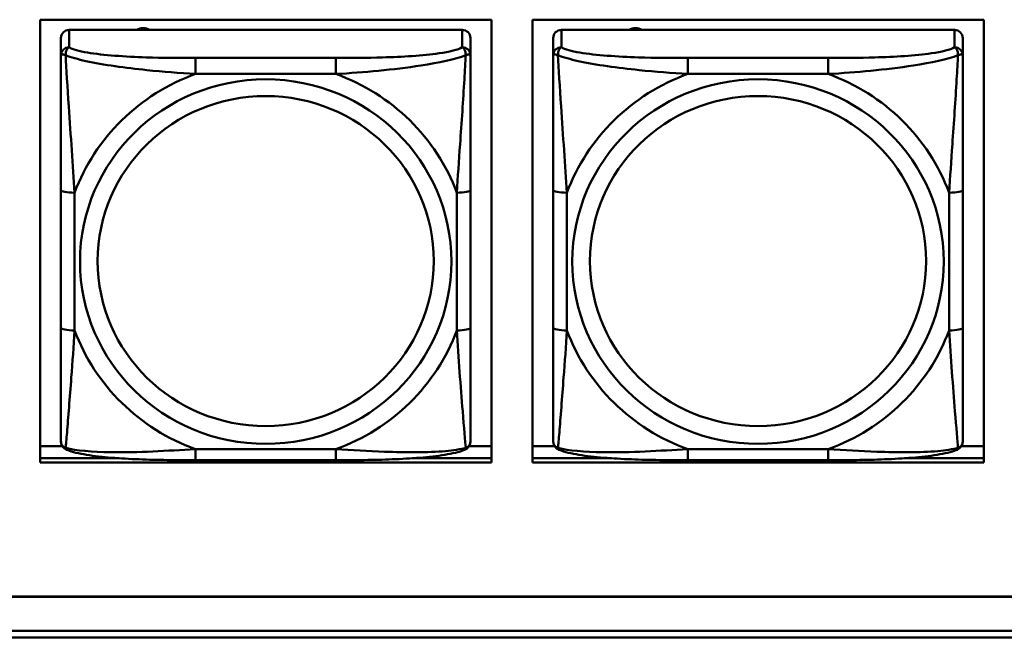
# Model space of a CAD drawing. Header units: inches. Extents: x 0.8 to 75.7, y -7.8 to 49.3.
# Tile 186 of 256: x 45.972 to 47.392, y 16.451 to 17.342. Entities that reach past the tile are written whole.
import ezdxf

# ---------------------------------------------------------------- set-up
doc = ezdxf.new("R2010")
doc.units = ezdxf.units.IN
doc.header["$MEASUREMENT"] = 0
doc.layers.add('Visible Edges(ROSSANSI)', color=7, linetype='Continuous', lineweight=50)
doc.layers.add('Visible Tangent Edges(ROSSANSI)', color=7, linetype='Continuous', lineweight=50)

msp = doc.modelspace()

# ---------------------------------------------------------------- linework, layer by layer
at = {"layer": 'Visible Edges(ROSSANSI)'}
for p, q in [((46.0014, 16.7034), (46.0014, 17.3421)), ((46.0014, 17.3421), (46.652, 17.3421)), ((46.652, 17.3421), (46.652, 16.7034)), ((46.7114, 16.7034), (46.7114, 17.3421)), ((46.7114, 17.3421), (47.362, 17.3421)), ((47.362, 17.3421), (47.362, 16.7034)), ((46.6099, 17.3273), (46.043, 17.3273)), ((47.3199, 17.3273), (46.753, 17.3273)), ((46.0312, 17.3157), (46.0312, 17.2907)), ((46.6217, 17.2907), (46.6217, 17.3157)), ((46.7412, 17.3157), (46.7412, 17.2907)), ((47.3317, 17.2907), (47.3317, 17.3157)), ((46.0312, 17.0963), (46.0312, 16.8977)), ((46.6217, 16.8977), (46.6217, 17.0963)), ((46.7412, 17.0963), (46.7412, 16.8977)), ((47.3317, 16.8977), (47.3317, 17.0963)), ((46.0014, 16.7272), (46.0331, 16.7272)), ((46.6199, 16.7272), (46.652, 16.7272)), ((46.7114, 16.7272), (46.7431, 16.7272)), ((47.3299, 16.7272), (47.362, 16.7272)), ((46.0014, 16.7095), (46.1151, 16.7095)), ((46.1151, 16.7095), (46.0014, 16.7095)), ((46.652, 16.7034), (46.0014, 16.7034)), ((46.4276, 16.7067), (46.2253, 16.7067)), ((46.5378, 16.7095), (46.652, 16.7095)), ((46.652, 16.7095), (46.5378, 16.7095)), ((46.7114, 16.7095), (46.8251, 16.7095)), ((46.8251, 16.7095), (46.7114, 16.7095)), ((47.362, 16.7034), (46.7114, 16.7034)), ((47.1376, 16.7067), (46.9353, 16.7067)), ((47.2478, 16.7095), (47.362, 16.7095)), ((47.362, 16.7095), (47.2478, 16.7095)), ((32.9742, 16.5102), (56.0303, 16.5102)), ((56.0303, 16.5098), (32.9742, 16.5098)), ((33.0242, 16.4607), (56.0803, 16.4607)), ((56.0803, 16.4512), (33.0242, 16.4512))]:
    msp.add_line(p, q, dxfattribs=at)
for centre, major_axis, start_param, end_param in [((46.043, 17.3157), (-0.0118, 0), 4.712389, 6.283185), ((46.1497, 17.3128), (0.0175, 0), 1.00227, 2.139323), ((46.6099, 17.3157), (0.0118, 0), 0, 1.570796), ((46.753, 17.3157), (-0.0118, 0), 4.712389, 6.283185), ((46.8597, 17.3128), (0.0175, 0), 1.00227, 2.139323), ((47.3199, 17.3157), (0.0118, 0), 0, 1.570796)]:
    msp.add_ellipse(centre, major_axis=major_axis, ratio=0.981793, start_param=start_param, end_param=end_param, dxfattribs=at)
for points, knots in [([(46.0312, 17.2907), (46.0312, 17.2816), (46.0312, 17.2664), (46.0312, 17.2492), (46.0312, 17.2228), (46.0312, 17.1925), (46.0312, 17.1631), (46.0312, 17.1407), (46.0312, 17.1183), (46.0312, 17.0963)], [-0.7968224, -0.7968224, -0.7968224, -0.7968224, -0.6514613, -0.6514613, -0.6514613, -0.427691, -0.427691, -0.427691, -0.2569517, -0.2569517, -0.2569517, -0.2569517]), ([(46.6217, 17.0963), (46.6217, 17.1195), (46.6217, 17.1432), (46.6217, 17.1669), (46.6217, 17.198), (46.6217, 17.2303), (46.6217, 17.2571), (46.6217, 17.271), (46.6217, 17.283), (46.6217, 17.2907)], [0.2569537, 0.2569537, 0.2569537, 0.2569537, 0.4371919, 0.4371919, 0.4371919, 0.6739428, 0.6739428, 0.6739428, 0.7963818, 0.7963818, 0.7963818, 0.7963818]), ([(46.7412, 17.2907), (46.7412, 17.2816), (46.7412, 17.2664), (46.7412, 17.2492), (46.7412, 17.2228), (46.7412, 17.1925), (46.7412, 17.1631), (46.7412, 17.1407), (46.7412, 17.1183), (46.7412, 17.0963)], [-0.7968224, -0.7968224, -0.7968224, -0.7968224, -0.6514613, -0.6514613, -0.6514613, -0.427691, -0.427691, -0.427691, -0.2569517, -0.2569517, -0.2569517, -0.2569517]), ([(47.3317, 17.0963), (47.3317, 17.1195), (47.3317, 17.1432), (47.3317, 17.1669), (47.3317, 17.198), (47.3317, 17.2303), (47.3317, 17.2571), (47.3317, 17.271), (47.3317, 17.283), (47.3317, 17.2907)], [0.2569537, 0.2569537, 0.2569537, 0.2569537, 0.4371919, 0.4371919, 0.4371919, 0.6739428, 0.6739428, 0.6739428, 0.7963818, 0.7963818, 0.7963818, 0.7963818]), ([(46.0312, 16.8977), (46.0312, 16.8744), (46.0312, 16.8511), (46.0312, 16.8289), (46.0312, 16.7997), (46.0312, 16.7714), (46.0312, 16.7526), (46.0312, 16.7428), (46.0312, 16.736), (46.0312, 16.7341)], [0.2569537, 0.2569537, 0.2569537, 0.2569537, 0.4371919, 0.4371919, 0.4371919, 0.6739428, 0.6739428, 0.6739428, 0.7963818, 0.7963818, 0.7963818, 0.7963818]), ([(46.6217, 16.7341), (46.6217, 16.7363), (46.6217, 16.7456), (46.6217, 16.7583), (46.6217, 16.7779), (46.6217, 16.8047), (46.6217, 16.8324), (46.6217, 16.8536), (46.6217, 16.8757), (46.6217, 16.8977)], [-0.7968224, -0.7968224, -0.7968224, -0.7968224, -0.6514613, -0.6514613, -0.6514613, -0.427691, -0.427691, -0.427691, -0.2569517, -0.2569517, -0.2569517, -0.2569517]), ([(46.7412, 16.8977), (46.7412, 16.8744), (46.7412, 16.8511), (46.7412, 16.8289), (46.7412, 16.7997), (46.7412, 16.7714), (46.7412, 16.7526), (46.7412, 16.7428), (46.7412, 16.736), (46.7412, 16.7341)], [0.2569537, 0.2569537, 0.2569537, 0.2569537, 0.4371919, 0.4371919, 0.4371919, 0.6739428, 0.6739428, 0.6739428, 0.7963818, 0.7963818, 0.7963818, 0.7963818]), ([(47.3317, 16.7341), (47.3317, 16.7363), (47.3317, 16.7456), (47.3317, 16.7583), (47.3317, 16.7779), (47.3317, 16.8047), (47.3317, 16.8324), (47.3317, 16.8536), (47.3317, 16.8757), (47.3317, 16.8977)], [-0.7968224, -0.7968224, -0.7968224, -0.7968224, -0.6514613, -0.6514613, -0.6514613, -0.427691, -0.427691, -0.427691, -0.2569517, -0.2569517, -0.2569517, -0.2569517]), ([(46.0392, 16.7218), (46.0382, 16.7223), (46.0371, 16.7229), (46.0351, 16.7245), (46.0342, 16.7254), (46.0329, 16.7273), (46.0324, 16.7284), (46.0317, 16.7302), (46.0315, 16.7311), (46.0312, 16.7327), (46.0312, 16.7335), (46.0312, 16.7341)], [0.02510739, 0.02510739, 0.02510739, 0.02510739, 0.03073999, 0.03073999, 0.03637259, 0.03637259, 0.0420052, 0.0420052, 0.0476378, 0.0476378, 0.0532704, 0.0532704, 0.0532704, 0.0532704]), ([(46.6137, 16.7218), (46.6148, 16.7223), (46.6158, 16.7229), (46.6178, 16.7245), (46.6187, 16.7254), (46.62, 16.7273), (46.6205, 16.7284), (46.6212, 16.7302), (46.6214, 16.7311), (46.6217, 16.7327), (46.6217, 16.7335), (46.6217, 16.7341)], [0.02510739, 0.02510739, 0.02510739, 0.02510739, 0.03073999, 0.03073999, 0.03637259, 0.03637259, 0.0420052, 0.0420052, 0.0476378, 0.0476378, 0.0532704, 0.0532704, 0.0532704, 0.0532704]), ([(46.7492, 16.7218), (46.7482, 16.7223), (46.7471, 16.7229), (46.7451, 16.7245), (46.7442, 16.7254), (46.7429, 16.7273), (46.7424, 16.7284), (46.7417, 16.7302), (46.7415, 16.7311), (46.7412, 16.7327), (46.7412, 16.7335), (46.7412, 16.7341)], [0.02510739, 0.02510739, 0.02510739, 0.02510739, 0.03073999, 0.03073999, 0.03637259, 0.03637259, 0.0420052, 0.0420052, 0.0476378, 0.0476378, 0.0532704, 0.0532704, 0.0532704, 0.0532704]), ([(47.3237, 16.7218), (47.3248, 16.7223), (47.3258, 16.7229), (47.3278, 16.7245), (47.3287, 16.7254), (47.33, 16.7273), (47.3305, 16.7284), (47.3312, 16.7302), (47.3314, 16.7311), (47.3317, 16.7327), (47.3317, 16.7335), (47.3317, 16.7341)], [0.02510739, 0.02510739, 0.02510739, 0.02510739, 0.03073999, 0.03073999, 0.03637259, 0.03637259, 0.0420052, 0.0420052, 0.0476378, 0.0476378, 0.0532704, 0.0532704, 0.0532704, 0.0532704]), ([(46.2253, 16.7067), (46.2118, 16.7067), (46.1981, 16.7068), (46.1708, 16.7071), (46.1572, 16.7075), (46.1304, 16.7085), (46.1171, 16.7093), (46.0914, 16.7114), (46.0792, 16.7127), (46.0571, 16.7163), (46.0477, 16.7184), (46.0392, 16.7218)], [0.2569517, 0.2569517, 0.2569517, 0.2569517, 0.3597049, 0.3597049, 0.4624581, 0.4624581, 0.5652112, 0.5652112, 0.6679644, 0.6679644, 0.7707176, 0.7707176, 0.7707176, 0.7707176]), ([(46.6137, 16.7218), (46.6053, 16.7184), (46.5958, 16.7163), (46.5737, 16.7127), (46.5615, 16.7114), (46.5358, 16.7093), (46.5225, 16.7085), (46.4957, 16.7075), (46.4821, 16.7071), (46.4548, 16.7068), (46.4411, 16.7067), (46.4276, 16.7067)], [-0.7703505, -0.7703505, -0.7703505, -0.7703505, -0.6676711, -0.6676711, -0.5649918, -0.5649918, -0.4623124, -0.4623124, -0.3596331, -0.3596331, -0.2569537, -0.2569537, -0.2569537, -0.2569537]), ([(46.9353, 16.7067), (46.9218, 16.7067), (46.9081, 16.7068), (46.8808, 16.7071), (46.8672, 16.7075), (46.8404, 16.7085), (46.8271, 16.7093), (46.8014, 16.7114), (46.7892, 16.7127), (46.7671, 16.7163), (46.7577, 16.7184), (46.7492, 16.7218)], [0.2569517, 0.2569517, 0.2569517, 0.2569517, 0.3597049, 0.3597049, 0.4624581, 0.4624581, 0.5652112, 0.5652112, 0.6679644, 0.6679644, 0.7707176, 0.7707176, 0.7707176, 0.7707176]), ([(47.3237, 16.7218), (47.3153, 16.7184), (47.3058, 16.7163), (47.2837, 16.7127), (47.2715, 16.7114), (47.2458, 16.7093), (47.2325, 16.7085), (47.2057, 16.7075), (47.1921, 16.7071), (47.1648, 16.7068), (47.1511, 16.7067), (47.1376, 16.7067)], [-0.7703505, -0.7703505, -0.7703505, -0.7703505, -0.6676711, -0.6676711, -0.5649918, -0.5649918, -0.4623124, -0.4623124, -0.3596331, -0.3596331, -0.2569537, -0.2569537, -0.2569537, -0.2569537])]:
    msp.add_open_spline(points, degree=3, knots=knots, dxfattribs=at)
at = {"layer": 'Visible Tangent Edges(ROSSANSI)'}
for p, q in [((46.043, 17.3023), (46.043, 17.3273)), ((46.6099, 17.3273), (46.6099, 17.3023)), ((46.753, 17.3023), (46.753, 17.3273)), ((47.3199, 17.3273), (47.3199, 17.3023)), ((46.2253, 17.2869), (46.2253, 17.2638)), ((46.4276, 17.2869), (46.2253, 17.2869)), ((46.4276, 17.2869), (46.4276, 17.2638)), ((46.9353, 17.2869), (46.9353, 17.2638)), ((47.1376, 17.2869), (46.9353, 17.2869)), ((47.1376, 17.2869), (47.1376, 17.2638)), ((46.2253, 17.2638), (46.4276, 17.2638)), ((46.9353, 17.2638), (47.1376, 17.2638)), ((46.0509, 16.8939), (46.0509, 17.0925)), ((46.6021, 17.0925), (46.6021, 16.8939)), ((46.7609, 16.8939), (46.7609, 17.0925)), ((47.3121, 17.0925), (47.3121, 16.8939)), ((46.4276, 16.7227), (46.2253, 16.7227)), ((46.2253, 16.7067), (46.2253, 16.7227)), ((46.4276, 16.7067), (46.4276, 16.7227)), ((47.1376, 16.7227), (46.9353, 16.7227)), ((46.9353, 16.7067), (46.9353, 16.7227)), ((47.1376, 16.7067), (47.1376, 16.7227))]:
    msp.add_line(p, q, dxfattribs=at)
for centre, major_axis, ratio, start_param, end_param in [((46.043, 17.2907), (-0.0118, 0), 0.981793, 4.712389, 6.283185), ((46.6099, 17.2907), (0.0118, 0), 0.981793, 0, 1.570796), ((46.753, 17.2907), (-0.0118, 0), 0.981793, 4.712389, 6.283185), ((47.3199, 17.2907), (0.0118, 0), 0.981793, 0, 1.570796), ((46.3265, 16.9932), (-0.2936, 0), 0.981793, 5.064156, 5.931419), ((46.3265, 16.9932), (0.2936, 0), 0.981793, 0.351767, 1.21903), ((47.0365, 16.9932), (-0.2936, 0), 0.981793, 5.064156, 5.931419), ((47.0365, 16.9932), (0.2936, 0), 0.981793, 0.351767, 1.21903), ((46.0509, 17.0963), (-0.0197, 0), 0.189952, 0, 1.570796), ((46.6021, 17.0963), (0.0197, 0), 0.189952, 4.712389, 6.283185), ((46.7609, 17.0963), (-0.0197, 0), 0.189952, 0, 1.570796), ((47.3121, 17.0963), (0.0197, 0), 0.189952, 4.712389, 6.283185), ((46.0509, 16.8977), (-0.0197, 0), 0.189952, 0, 1.570796), ((46.3265, 16.9932), (-0.2936, 0), 0.981793, 0.351767, 1.21903), ((46.3265, 16.9932), (0.2936, 0), 0.981793, 5.064156, 5.931419), ((46.6021, 16.8977), (0.0197, 0), 0.189952, 4.712389, 6.283185), ((46.7609, 16.8977), (-0.0197, 0), 0.189952, 0, 1.570796), ((47.0365, 16.9932), (-0.2936, 0), 0.981793, 0.351767, 1.21903), ((47.0365, 16.9932), (0.2936, 0), 0.981793, 5.064156, 5.931419), ((47.3121, 16.8977), (0.0197, 0), 0.189952, 4.712389, 6.283185)]:
    msp.add_ellipse(centre, major_axis=major_axis, ratio=ratio, start_param=start_param, end_param=end_param, dxfattribs=at)
for centre, major_axis in [((46.3265, 16.9932), (-0.2678, 0)), ((47.0365, 16.9932), (-0.2678, 0)), ((46.3265, 16.994), (-0.2424, 0)), ((47.0365, 16.994), (-0.2424, 0))]:
    msp.add_ellipse(centre, major_axis=major_axis, ratio=0.981793, dxfattribs=at)
for points, knots in [([(46.038, 17.2908), (46.038, 17.2919), (46.0381, 17.293), (46.0383, 17.295), (46.0385, 17.296), (46.0389, 17.2974), (46.0391, 17.2979), (46.0395, 17.2986), (46.0396, 17.2988), (46.0399, 17.2994), (46.0401, 17.2997), (46.0407, 17.3005), (46.0411, 17.301), (46.042, 17.3017), (46.0425, 17.3021), (46.043, 17.3023)], [-0.00023197, -0.00023197, -0.00023197, -0.00023197, 0.00913095, 0.00913095, 0.01983142, 0.01983142, 0.02651922, 0.02651922, 0.02986312, 0.02986312, 0.03521335, 0.03521335, 0.04377373, 0.04377373, 0.0532704, 0.0532704, 0.0532704, 0.0532704]), ([(46.2253, 17.2869), (46.2017, 17.2869), (46.1777, 17.287), (46.1543, 17.2878), (46.1236, 17.2888), (46.0927, 17.2908), (46.0695, 17.2947), (46.0575, 17.2968), (46.0479, 17.2994), (46.043, 17.3023)], [0.2569537, 0.2569537, 0.2569537, 0.2569537, 0.4371919, 0.4371919, 0.4371919, 0.6739428, 0.6739428, 0.6739428, 0.7963818, 0.7963818, 0.7963818, 0.7963818]), ([(46.6099, 17.3023), (46.6042, 17.2989), (46.5917, 17.2959), (46.5765, 17.2936), (46.5531, 17.2902), (46.5239, 17.2885), (46.4949, 17.2877), (46.4727, 17.287), (46.45, 17.2869), (46.4276, 17.2869)], [-0.7968224, -0.7968224, -0.7968224, -0.7968224, -0.6514613, -0.6514613, -0.6514613, -0.427691, -0.427691, -0.427691, -0.2569517, -0.2569517, -0.2569517, -0.2569517]), ([(46.6099, 17.3023), (46.6105, 17.3021), (46.611, 17.3017), (46.6118, 17.301), (46.6122, 17.3005), (46.6128, 17.2997), (46.613, 17.2994), (46.6133, 17.2988), (46.6135, 17.2986), (46.6138, 17.2979), (46.614, 17.2974), (46.6144, 17.296), (46.6146, 17.295), (46.6149, 17.293), (46.6149, 17.2919), (46.6149, 17.2908)], [-0.0532704, -0.0532704, -0.0532704, -0.0532704, -0.04377373, -0.04377373, -0.03521335, -0.03521335, -0.02986312, -0.02986312, -0.02651922, -0.02651922, -0.01983142, -0.01983142, -0.00913095, -0.00913095, 0.00023197, 0.00023197, 0.00023197, 0.00023197]), ([(46.748, 17.2908), (46.748, 17.2919), (46.7481, 17.293), (46.7483, 17.295), (46.7485, 17.296), (46.7489, 17.2974), (46.7491, 17.2979), (46.7495, 17.2986), (46.7496, 17.2988), (46.7499, 17.2994), (46.7501, 17.2997), (46.7507, 17.3005), (46.7511, 17.301), (46.752, 17.3017), (46.7525, 17.3021), (46.753, 17.3023)], [-0.00023197, -0.00023197, -0.00023197, -0.00023197, 0.00913095, 0.00913095, 0.01983142, 0.01983142, 0.02651922, 0.02651922, 0.02986312, 0.02986312, 0.03521335, 0.03521335, 0.04377373, 0.04377373, 0.0532704, 0.0532704, 0.0532704, 0.0532704]), ([(46.9353, 17.2869), (46.9117, 17.2869), (46.8877, 17.287), (46.8643, 17.2878), (46.8336, 17.2888), (46.8027, 17.2908), (46.7795, 17.2947), (46.7675, 17.2968), (46.7579, 17.2994), (46.753, 17.3023)], [0.2569537, 0.2569537, 0.2569537, 0.2569537, 0.4371919, 0.4371919, 0.4371919, 0.6739428, 0.6739428, 0.6739428, 0.7963818, 0.7963818, 0.7963818, 0.7963818]), ([(47.3199, 17.3023), (47.3142, 17.2989), (47.3017, 17.2959), (47.2865, 17.2936), (47.2631, 17.2902), (47.2339, 17.2885), (47.2049, 17.2877), (47.1827, 17.287), (47.16, 17.2869), (47.1376, 17.2869)], [-0.7968224, -0.7968224, -0.7968224, -0.7968224, -0.6514613, -0.6514613, -0.6514613, -0.427691, -0.427691, -0.427691, -0.2569517, -0.2569517, -0.2569517, -0.2569517]), ([(47.3199, 17.3023), (47.3205, 17.3021), (47.321, 17.3017), (47.3218, 17.301), (47.3222, 17.3005), (47.3228, 17.2997), (47.323, 17.2994), (47.3233, 17.2988), (47.3235, 17.2986), (47.3238, 17.2979), (47.324, 17.2974), (47.3244, 17.296), (47.3246, 17.295), (47.3249, 17.293), (47.3249, 17.2919), (47.3249, 17.2908)], [-0.0532704, -0.0532704, -0.0532704, -0.0532704, -0.04377373, -0.04377373, -0.03521335, -0.03521335, -0.02986312, -0.02986312, -0.02651922, -0.02651922, -0.01983142, -0.01983142, -0.00913095, -0.00913095, 0.00023197, 0.00023197, 0.00023197, 0.00023197]), ([(46.0312, 17.2907), (46.0312, 17.291), (46.0313, 17.2912), (46.0315, 17.2916), (46.0317, 17.2917), (46.0321, 17.2918), (46.0322, 17.2919), (46.0326, 17.2919), (46.0327, 17.2919), (46.0331, 17.292), (46.0334, 17.292), (46.0343, 17.2919), (46.035, 17.2917), (46.0364, 17.2914), (46.0372, 17.2911), (46.038, 17.2908)], [-0.0532704, -0.0532704, -0.0532704, -0.0532704, -0.04377373, -0.04377373, -0.03521335, -0.03521335, -0.02986312, -0.02986312, -0.02651922, -0.02651922, -0.01983142, -0.01983142, -0.00913095, -0.00913095, 0.00023197, 0.00023197, 0.00023197, 0.00023197]), ([(46.038, 17.2908), (46.0457, 17.2879), (46.0557, 17.285), (46.0927, 17.2768), (46.1245, 17.2726), (46.1787, 17.267), (46.2019, 17.2651), (46.2253, 17.2638)], [-0.7478145, -0.7478145, -0.7478145, -0.7478145, -0.6493253, -0.6493253, -0.427691, -0.427691, -0.2569537, -0.2569537, -0.2569537, -0.2569537]), ([(46.0509, 17.0925), (46.0485, 17.1323), (46.0452, 17.1744), (46.0406, 17.2444), (46.039, 17.2719), (46.038, 17.2908)], [0.2569517, 0.2569517, 0.2569517, 0.2569517, 0.5559983, 0.5559983, 0.7482818, 0.7482818, 0.7482818, 0.7482818]), ([(46.4276, 17.2638), (46.4681, 17.2661), (46.5105, 17.2699), (46.5761, 17.28), (46.6005, 17.285), (46.6149, 17.2908)], [0.2569517, 0.2569517, 0.2569517, 0.2569517, 0.5559983, 0.5559983, 0.7482818, 0.7482818, 0.7482818, 0.7482818]), ([(46.6149, 17.2908), (46.6144, 17.2809), (46.6137, 17.2688), (46.6113, 17.2267), (46.609, 17.1935), (46.6051, 17.1385), (46.6035, 17.1154), (46.6021, 17.0925)], [-0.7478145, -0.7478145, -0.7478145, -0.7478145, -0.6493253, -0.6493253, -0.427691, -0.427691, -0.2569537, -0.2569537, -0.2569537, -0.2569537]), ([(46.6149, 17.2908), (46.6157, 17.2911), (46.6165, 17.2914), (46.6179, 17.2917), (46.6186, 17.2919), (46.6195, 17.292), (46.6198, 17.292), (46.6202, 17.2919), (46.6204, 17.2919), (46.6207, 17.2919), (46.6209, 17.2918), (46.6212, 17.2917), (46.6214, 17.2916), (46.6217, 17.2912), (46.6217, 17.291), (46.6217, 17.2907)], [-0.00023197, -0.00023197, -0.00023197, -0.00023197, 0.00913095, 0.00913095, 0.01983142, 0.01983142, 0.02651922, 0.02651922, 0.02986312, 0.02986312, 0.03521335, 0.03521335, 0.04377373, 0.04377373, 0.0532704, 0.0532704, 0.0532704, 0.0532704]), ([(46.7412, 17.2907), (46.7412, 17.291), (46.7413, 17.2912), (46.7415, 17.2916), (46.7417, 17.2917), (46.7421, 17.2918), (46.7422, 17.2919), (46.7426, 17.2919), (46.7427, 17.2919), (46.7431, 17.292), (46.7434, 17.292), (46.7443, 17.2919), (46.745, 17.2917), (46.7464, 17.2914), (46.7472, 17.2911), (46.748, 17.2908)], [-0.0532704, -0.0532704, -0.0532704, -0.0532704, -0.04377373, -0.04377373, -0.03521335, -0.03521335, -0.02986312, -0.02986312, -0.02651922, -0.02651922, -0.01983142, -0.01983142, -0.00913095, -0.00913095, 0.00023197, 0.00023197, 0.00023197, 0.00023197]), ([(46.748, 17.2908), (46.7557, 17.2879), (46.7657, 17.285), (46.8027, 17.2768), (46.8345, 17.2726), (46.8887, 17.267), (46.9119, 17.2651), (46.9353, 17.2638)], [-0.7478145, -0.7478145, -0.7478145, -0.7478145, -0.6493253, -0.6493253, -0.427691, -0.427691, -0.2569537, -0.2569537, -0.2569537, -0.2569537]), ([(46.7609, 17.0925), (46.7585, 17.1323), (46.7552, 17.1744), (46.7506, 17.2444), (46.749, 17.2719), (46.748, 17.2908)], [0.2569517, 0.2569517, 0.2569517, 0.2569517, 0.5559983, 0.5559983, 0.7482818, 0.7482818, 0.7482818, 0.7482818]), ([(47.1376, 17.2638), (47.1781, 17.2661), (47.2205, 17.2699), (47.2861, 17.28), (47.3105, 17.285), (47.3249, 17.2908)], [0.2569517, 0.2569517, 0.2569517, 0.2569517, 0.5559983, 0.5559983, 0.7482818, 0.7482818, 0.7482818, 0.7482818]), ([(47.3249, 17.2908), (47.3244, 17.2809), (47.3237, 17.2688), (47.3213, 17.2267), (47.319, 17.1935), (47.3151, 17.1385), (47.3135, 17.1154), (47.3121, 17.0925)], [-0.7478145, -0.7478145, -0.7478145, -0.7478145, -0.6493253, -0.6493253, -0.427691, -0.427691, -0.2569537, -0.2569537, -0.2569537, -0.2569537]), ([(47.3249, 17.2908), (47.3257, 17.2911), (47.3265, 17.2914), (47.3279, 17.2917), (47.3286, 17.2919), (47.3295, 17.292), (47.3298, 17.292), (47.3302, 17.2919), (47.3304, 17.2919), (47.3307, 17.2919), (47.3309, 17.2918), (47.3312, 17.2917), (47.3314, 17.2916), (47.3317, 17.2912), (47.3317, 17.291), (47.3317, 17.2907)], [-0.00023197, -0.00023197, -0.00023197, -0.00023197, 0.00913095, 0.00913095, 0.01983142, 0.01983142, 0.02651922, 0.02651922, 0.02986312, 0.02986312, 0.03521335, 0.03521335, 0.04377373, 0.04377373, 0.0532704, 0.0532704, 0.0532704, 0.0532704]), ([(46.038, 16.7245), (46.0385, 16.7295), (46.0392, 16.7371), (46.0417, 16.7678), (46.0439, 16.7969), (46.0478, 16.8484), (46.0495, 16.8709), (46.0509, 16.8939)], [-0.7478145, -0.7478145, -0.7478145, -0.7478145, -0.6493253, -0.6493253, -0.427691, -0.427691, -0.2569537, -0.2569537, -0.2569537, -0.2569537]), ([(46.6021, 16.8939), (46.6044, 16.8542), (46.6077, 16.8131), (46.6124, 16.7542), (46.614, 16.7337), (46.6149, 16.7245)], [0.2569517, 0.2569517, 0.2569517, 0.2569517, 0.5559983, 0.5559983, 0.7482818, 0.7482818, 0.7482818, 0.7482818]), ([(46.748, 16.7245), (46.7485, 16.7295), (46.7492, 16.7371), (46.7517, 16.7678), (46.7539, 16.7969), (46.7578, 16.8484), (46.7595, 16.8709), (46.7609, 16.8939)], [-0.7478145, -0.7478145, -0.7478145, -0.7478145, -0.6493253, -0.6493253, -0.427691, -0.427691, -0.2569537, -0.2569537, -0.2569537, -0.2569537]), ([(47.3121, 16.8939), (47.3144, 16.8542), (47.3177, 16.8131), (47.3224, 16.7542), (47.324, 16.7337), (47.3249, 16.7245)], [0.2569517, 0.2569517, 0.2569517, 0.2569517, 0.5559983, 0.5559983, 0.7482818, 0.7482818, 0.7482818, 0.7482818]), ([(46.038, 16.7245), (46.0372, 16.7247), (46.0364, 16.7251), (46.035, 16.7259), (46.0343, 16.7264), (46.0334, 16.7274), (46.0331, 16.7278), (46.0327, 16.7284), (46.0326, 16.7286), (46.0322, 16.7292), (46.0321, 16.7296), (46.0317, 16.7305), (46.0315, 16.7312), (46.0313, 16.7326), (46.0312, 16.7333), (46.0312, 16.7341)], [-0.00023197, -0.00023197, -0.00023197, -0.00023197, 0.00913095, 0.00913095, 0.01983142, 0.01983142, 0.02651922, 0.02651922, 0.02986312, 0.02986312, 0.03521335, 0.03521335, 0.04377373, 0.04377373, 0.0532704, 0.0532704, 0.0532704, 0.0532704]), ([(46.6217, 16.7341), (46.6217, 16.7333), (46.6217, 16.7326), (46.6214, 16.7312), (46.6212, 16.7305), (46.6209, 16.7296), (46.6207, 16.7292), (46.6204, 16.7286), (46.6202, 16.7284), (46.6198, 16.7278), (46.6195, 16.7274), (46.6186, 16.7264), (46.6179, 16.7259), (46.6165, 16.7251), (46.6157, 16.7247), (46.6149, 16.7245)], [-0.0532704, -0.0532704, -0.0532704, -0.0532704, -0.04377373, -0.04377373, -0.03521335, -0.03521335, -0.02986312, -0.02986312, -0.02651922, -0.02651922, -0.01983142, -0.01983142, -0.00913095, -0.00913095, 0.00023197, 0.00023197, 0.00023197, 0.00023197]), ([(46.748, 16.7245), (46.7472, 16.7247), (46.7464, 16.7251), (46.745, 16.7259), (46.7443, 16.7264), (46.7434, 16.7274), (46.7431, 16.7278), (46.7427, 16.7284), (46.7426, 16.7286), (46.7422, 16.7292), (46.7421, 16.7296), (46.7417, 16.7305), (46.7415, 16.7312), (46.7413, 16.7326), (46.7412, 16.7333), (46.7412, 16.7341)], [-0.00023197, -0.00023197, -0.00023197, -0.00023197, 0.00913095, 0.00913095, 0.01983142, 0.01983142, 0.02651922, 0.02651922, 0.02986312, 0.02986312, 0.03521335, 0.03521335, 0.04377373, 0.04377373, 0.0532704, 0.0532704, 0.0532704, 0.0532704]), ([(47.3317, 16.7341), (47.3317, 16.7333), (47.3317, 16.7326), (47.3314, 16.7312), (47.3312, 16.7305), (47.3309, 16.7296), (47.3307, 16.7292), (47.3304, 16.7286), (47.3302, 16.7284), (47.3298, 16.7278), (47.3295, 16.7274), (47.3286, 16.7264), (47.3279, 16.7259), (47.3265, 16.7251), (47.3257, 16.7247), (47.3249, 16.7245)], [-0.0532704, -0.0532704, -0.0532704, -0.0532704, -0.04377373, -0.04377373, -0.03521335, -0.03521335, -0.02986312, -0.02986312, -0.02651922, -0.02651922, -0.01983142, -0.01983142, -0.00913095, -0.00913095, 0.00023197, 0.00023197, 0.00023197, 0.00023197]), ([(46.0392, 16.7218), (46.0391, 16.7219), (46.0389, 16.722), (46.0385, 16.7223), (46.0383, 16.7227), (46.0381, 16.7235), (46.038, 16.7239), (46.038, 16.7245)], [-0.02510739, -0.02510739, -0.02510739, -0.02510739, -0.01983142, -0.01983142, -0.00913095, -0.00913095, 0.00023197, 0.00023197, 0.00023197, 0.00023197]), ([(46.2253, 16.7227), (46.1848, 16.7203), (46.1425, 16.7176), (46.0768, 16.7186), (46.0524, 16.7205), (46.038, 16.7245)], [0.2569517, 0.2569517, 0.2569517, 0.2569517, 0.5559983, 0.5559983, 0.7482818, 0.7482818, 0.7482818, 0.7482818]), ([(46.6149, 16.7245), (46.6072, 16.7225), (46.5972, 16.7209), (46.5602, 16.7176), (46.5285, 16.7178), (46.4742, 16.7199), (46.451, 16.7212), (46.4276, 16.7227)], [-0.7478145, -0.7478145, -0.7478145, -0.7478145, -0.6493253, -0.6493253, -0.427691, -0.427691, -0.2569537, -0.2569537, -0.2569537, -0.2569537]), ([(46.6149, 16.7245), (46.6149, 16.7239), (46.6149, 16.7235), (46.6146, 16.7227), (46.6144, 16.7223), (46.614, 16.722), (46.6139, 16.7219), (46.6137, 16.7218)], [-0.00023197, -0.00023197, -0.00023197, -0.00023197, 0.00913095, 0.00913095, 0.01983142, 0.01983142, 0.02510739, 0.02510739, 0.02510739, 0.02510739]), ([(46.7492, 16.7218), (46.7491, 16.7219), (46.7489, 16.722), (46.7485, 16.7223), (46.7483, 16.7227), (46.7481, 16.7235), (46.748, 16.7239), (46.748, 16.7245)], [-0.02510739, -0.02510739, -0.02510739, -0.02510739, -0.01983142, -0.01983142, -0.00913095, -0.00913095, 0.00023197, 0.00023197, 0.00023197, 0.00023197]), ([(46.9353, 16.7227), (46.8948, 16.7203), (46.8525, 16.7176), (46.7868, 16.7186), (46.7624, 16.7205), (46.748, 16.7245)], [0.2569517, 0.2569517, 0.2569517, 0.2569517, 0.5559983, 0.5559983, 0.7482818, 0.7482818, 0.7482818, 0.7482818]), ([(47.3249, 16.7245), (47.3172, 16.7225), (47.3072, 16.7209), (47.2702, 16.7176), (47.2385, 16.7178), (47.1842, 16.7199), (47.161, 16.7212), (47.1376, 16.7227)], [-0.7478145, -0.7478145, -0.7478145, -0.7478145, -0.6493253, -0.6493253, -0.427691, -0.427691, -0.2569537, -0.2569537, -0.2569537, -0.2569537]), ([(47.3249, 16.7245), (47.3249, 16.7239), (47.3249, 16.7235), (47.3246, 16.7227), (47.3244, 16.7223), (47.324, 16.722), (47.3239, 16.7219), (47.3237, 16.7218)], [-0.00023197, -0.00023197, -0.00023197, -0.00023197, 0.00913095, 0.00913095, 0.01983142, 0.01983142, 0.02510739, 0.02510739, 0.02510739, 0.02510739])]:
    msp.add_open_spline(points, degree=3, knots=knots, dxfattribs=at)

doc.saveas('drawing.dxf')
